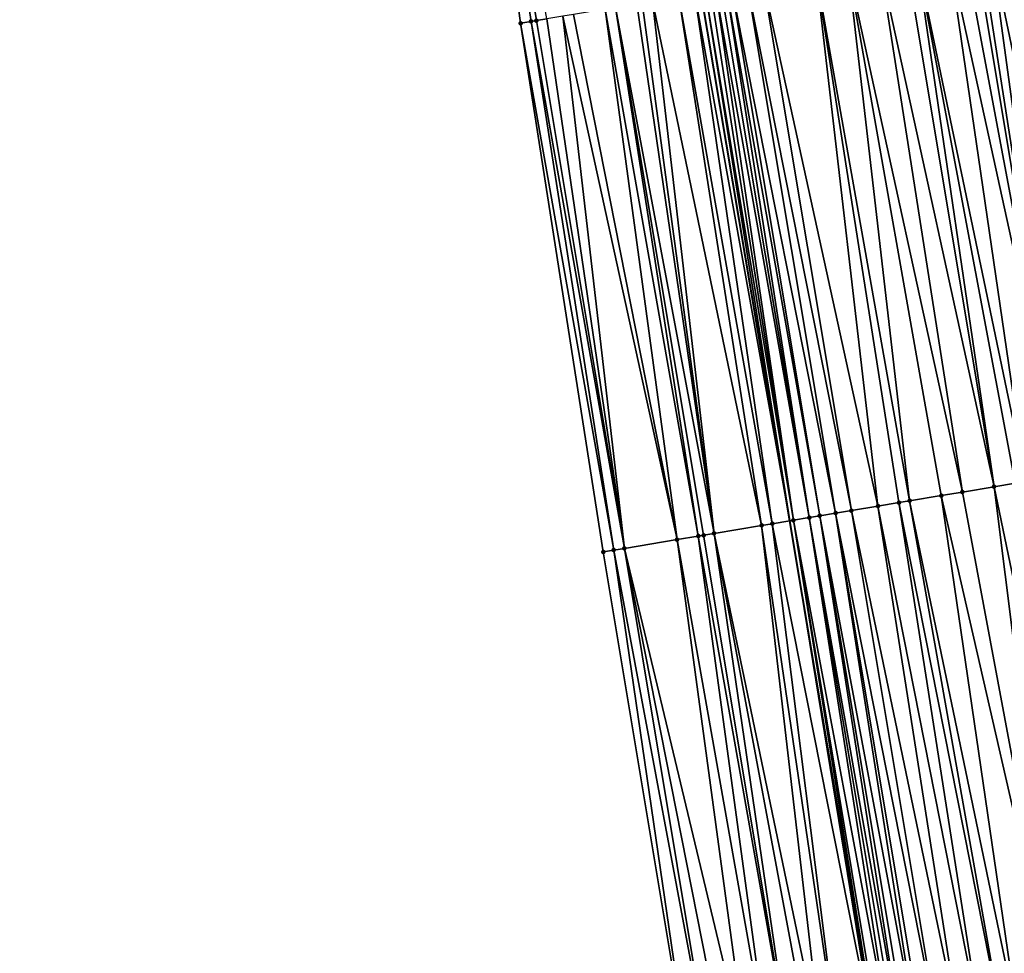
# Model space of a CAD drawing. Header units: feet. Extents: x 2004186 to 2014793, y 836912 to 864902.
# Tile 62 of 256: x 2010679 to 2010716, y 838825 to 838860. Entities that reach past the tile are written whole.
import ezdxf

# ---------------------------------------------------------------- set-up
doc = ezdxf.new("R2010")
doc.units = ezdxf.units.FT
doc.header["$LTSCALE"] = 100
doc.header["$MEASUREMENT"] = 0
for name, color, linetype, lineweight in [('EP_Travel Lane', 5, 'Continuous', 40), ('Road Shots', 4, 'Continuous', 200), ('Road X-Section', 30, 'Continuous', 13)]:
    doc.layers.add(name, color=color, linetype=linetype, lineweight=lineweight)
doc.layers.add('I-77 SB_MM21-27-Surface-Border', color=7, linetype='Continuous')
doc.layers.add('I-77 SB_MM21-27-Surface-TIN', color=7, linetype='Continuous')

msp = doc.modelspace()

# ---------------------------------------------------------------- linework, layer by layer
at = {"layer": 'EP_Travel Lane'}
msp.add_polyline3d([(2010737.655808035, 838663.5846829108, 336.5289589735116), (2010734.349612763, 838683.306958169, 336.1584794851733), (2010731.043587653, 838703.0282183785, 335.8164885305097), (2010727.737536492, 838722.7496339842, 335.445164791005), (2010724.431395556, 838742.4715851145, 335.0739262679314), (2010721.126314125, 838762.1872160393, 334.6534164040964), (2010717.823790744, 838781.8875875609, 334.2796812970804), (2010714.517765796, 838801.6088467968, 333.8752959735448), (2010711.211708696, 838821.3302978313, 333.5080483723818), (2010707.905695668, 838841.0514859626, 333.1194361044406), (2010704.599668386, 838860.7727591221, 332.7477164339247), (2010701.31809101, 838880.6679107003, 332.3697871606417), (2010698.178557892, 838900.2814350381, 331.9895608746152), (2010695.062147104, 838920.0207179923, 331.6087217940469), (2010691.951200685, 838939.7253897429, 331.2219086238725), (2010688.832852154, 838959.4769463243, 330.849229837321), (2010685.713309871, 838979.2360641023, 330.4957122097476), (2010682.557209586, 838998.9693545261, 330.1328863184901)], dxfattribs=at)
at = {"layer": 'I-77 SB_MM21-27-Surface-Border', "color": 3, "linetype": 'ByBlock', "lineweight": -2}
msp.add_polyline3d([(2010734.337000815, 838663.034767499, 336.496269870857), (2010730.282657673, 838682.6329244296, 336.1057350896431), (2010727.21508574, 838702.393204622, 335.7456162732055), (2010722.371591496, 838721.8600565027, 335.3682595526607), (2010718.711778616, 838741.5241396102, 335.0273288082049), (2010715.247907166, 838761.2123987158, 334.6093363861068), (2010711.581007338, 838780.8465231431, 334.2089059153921), (2010707.704265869, 838800.4728627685, 333.8067905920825), (2010704.2220327, 838820.1652578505, 333.4545269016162), (2010700.937210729, 838839.8897376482, 333.0523599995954), (2010697.849630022, 838859.6473225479, 332.6777965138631), (2010695.188057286, 838879.6877958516, 332.323686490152), (2010692.403490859, 838899.3273310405, 331.960470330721), (2010690.327000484, 838919.2361042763, 331.6040598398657), (2010688.825763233, 838939.2017480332, 331.2144851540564), (2010687.103591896, 838959.1882503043, 330.8689807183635), (2010684.204075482, 838978.9842045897, 330.4831046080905), (2010679.142003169, 838998.3987579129, 330.0737423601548)], dxfattribs=at)
at = {"layer": 'I-77 SB_MM21-27-Surface-TIN', "color": 128, "linetype": 'ByBlock', "lineweight": -2}
for points in [[(2010695.188057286, 838879.6877958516, 332.323686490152), (2010698.441436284, 838859.7461426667, 332.6917856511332), (2010698.835997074, 838859.8118829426, 332.6934834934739)], [(2010695.188057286, 838879.6877958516, 332.323686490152), (2010698.244163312, 838859.7132279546, 332.6885045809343), (2010698.441436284, 838859.7461426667, 332.6917856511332)], [(2010695.188057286, 838879.6877958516, 332.323686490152), (2010697.849630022, 838859.6473225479, 332.6777965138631), (2010698.244163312, 838859.7132279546, 332.6885045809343)], [(2010715.406969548, 838862.5764615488, 332.9550592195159), (2010715.012420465, 838862.5106509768, 332.9495257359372), (2010718.099997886, 838842.7530858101, 333.3281722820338)], [(2010716.19603713, 838862.70826635, 332.9761472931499), (2010715.406969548, 838862.5764615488, 332.9550592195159), (2010719.480867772, 838842.9837344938, 333.3649471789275)], [(2010715.406969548, 838862.5764615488, 332.9550592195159), (2010718.099997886, 838842.7530858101, 333.3281722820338), (2010719.480867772, 838842.9837344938, 333.3649471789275)], [(2010713.828786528, 838862.3131393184, 332.9285632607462), (2010712.645187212, 838862.1154197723, 332.8962575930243), (2010716.71911634, 838842.5225071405, 333.2952597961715)], [(2010714.420603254, 838862.4118966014, 332.9391238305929), (2010713.828786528, 838862.3131393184, 332.9285632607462), (2010718.099997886, 838842.7530858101, 333.3281722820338)], [(2010713.828786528, 838862.3131393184, 332.9285632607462), (2010716.71911634, 838842.5225071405, 333.2952597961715), (2010718.099997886, 838842.7530858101, 333.3281722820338)], [(2010714.815152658, 838862.4777052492, 332.9445523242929), (2010714.420603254, 838862.4118966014, 332.9391238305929), (2010718.099997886, 838842.7530858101, 333.3281722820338)], [(2010715.012420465, 838862.5106509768, 332.9495257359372), (2010714.815152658, 838862.4777052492, 332.9445523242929), (2010718.099997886, 838842.7530858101, 333.3281722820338)], [(2010711.264281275, 838861.8849875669, 332.8716956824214), (2010710.080652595, 838861.6874443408, 332.8490107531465), (2010714.3518624, 838842.1274001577, 333.2482572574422)], [(2010712.250643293, 838862.0495781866, 332.8890318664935), (2010711.264281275, 838861.8849875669, 332.8716956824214), (2010715.535491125, 838842.3249431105, 333.2711771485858)], [(2010711.264281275, 838861.8849875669, 332.8716956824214), (2010714.3518624, 838842.1274001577, 333.2482572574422), (2010715.535491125, 838842.3249431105, 333.2711771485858)], [(2010712.645187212, 838862.1154197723, 332.8962575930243), (2010712.250643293, 838862.0495781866, 332.8890318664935), (2010715.535491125, 838842.3249431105, 333.2711771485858)], [(2010712.645187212, 838862.1154197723, 332.8962575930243), (2010716.324568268, 838842.4566904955, 333.2893303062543), (2010716.71911634, 838842.5225071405, 333.2952597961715)], [(2010712.645187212, 838862.1154197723, 332.8962575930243), (2010715.535491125, 838842.3249431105, 333.2711771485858), (2010716.324568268, 838842.4566904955, 333.2893303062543)], [(2010708.897020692, 838861.4899204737, 332.827382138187), (2010706.924314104, 838861.160634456, 332.7869926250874), (2010711.195500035, 838841.600733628, 333.1934638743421)], [(2010710.080652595, 838861.6874443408, 332.8490107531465), (2010708.897020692, 838861.4899204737, 332.827382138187), (2010712.379132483, 838841.7982542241, 333.2151504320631)], [(2010708.897020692, 838861.4899204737, 332.827382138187), (2010711.984581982, 838841.7324521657, 333.2100256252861), (2010712.379132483, 838841.7982542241, 333.2151504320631)], [(2010708.897020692, 838861.4899204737, 332.827382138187), (2010711.195500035, 838841.600733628, 333.1934638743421), (2010711.984581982, 838841.7324521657, 333.2100256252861)], [(2010710.080652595, 838861.6874443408, 332.8490107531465), (2010713.562769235, 838841.9957489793, 333.2354114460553), (2010714.3518624, 838842.1274001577, 333.2482572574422)], [(2010710.080652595, 838861.6874443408, 332.8490107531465), (2010712.379132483, 838841.7982542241, 333.2151504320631), (2010713.562769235, 838841.9957489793, 333.2354114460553)], [(2010706.924314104, 838861.160634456, 332.7869926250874), (2010706.332525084, 838861.0617107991, 332.7673540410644), (2010710.209130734, 838841.4361867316, 333.1783486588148)], [(2010706.924314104, 838861.160634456, 332.7869926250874), (2010710.209130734, 838841.4361867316, 333.1783486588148), (2010711.195500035, 838841.600733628, 333.1934638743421)], [(2010704.359772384, 838860.7327016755, 332.7420730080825), (2010703.767942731, 838860.6340220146, 332.7357478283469), (2010707.250102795, 838840.9420659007, 333.1065154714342)], [(2010704.359772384, 838860.7327016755, 332.7420730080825), (2010707.905695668, 838841.0514859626, 333.1194361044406), (2010704.599668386, 838860.7727591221, 332.7477164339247)], [(2010704.359772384, 838860.7327016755, 332.7420730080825), (2010707.250102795, 838840.9420659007, 333.1065154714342), (2010707.905695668, 838841.0514859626, 333.1194361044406)], [(2010704.754310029, 838860.7985809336, 332.7513542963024), (2010704.599668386, 838860.7727591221, 332.7477164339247), (2010707.905695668, 838841.0514859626, 333.1194361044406)], [(2010704.951595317, 838860.8314216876, 332.7505999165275), (2010704.754310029, 838860.7985809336, 332.7513542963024), (2010708.039187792, 838841.0737661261, 333.1220670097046)], [(2010704.754310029, 838860.7985809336, 332.7513542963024), (2010707.905695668, 838841.0514859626, 333.1194361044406), (2010708.039187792, 838841.0737661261, 333.1220670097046)], [(2010705.148897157, 838860.864163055, 332.7444225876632), (2010704.951595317, 838860.8314216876, 332.7505999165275), (2010708.039187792, 838841.0737661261, 333.1220670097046)], [(2010705.346206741, 838860.8968579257, 332.7357082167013), (2010705.148897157, 838860.864163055, 332.7444225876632), (2010708.63102982, 838841.1723714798, 333.124362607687)], [(2010705.148897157, 838860.864163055, 332.7444225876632), (2010708.039187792, 838841.0737661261, 333.1220670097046), (2010708.63102982, 838841.1723714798, 333.124362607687)], [(2010705.54349662, 838860.9296711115, 332.7334496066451), (2010705.346206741, 838860.8968579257, 332.7357082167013), (2010708.63102982, 838841.1723714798, 333.124362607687)], [(2010705.740761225, 838860.9626360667, 332.7394721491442), (2010705.54349662, 838860.9296711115, 332.7334496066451), (2010709.025570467, 838841.2382327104, 333.1327517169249)], [(2010705.54349662, 838860.9296711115, 332.7334496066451), (2010708.63102982, 838841.1723714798, 333.124362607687), (2010709.025570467, 838841.2382327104, 333.1327517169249)], [(2010706.332525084, 838861.0617107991, 332.7673540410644), (2010705.740761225, 838860.9626360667, 332.7394721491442), (2010709.617329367, 838841.3373372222, 333.1625839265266)], [(2010705.740761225, 838860.9626360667, 332.7394721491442), (2010709.025570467, 838841.2382327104, 333.1327517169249), (2010709.617329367, 838841.3373372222, 333.1625839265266)], [(2010706.332525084, 838861.0617107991, 332.7673540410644), (2010709.617329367, 838841.3373372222, 333.1625839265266), (2010710.209130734, 838841.4361867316, 333.1783486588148)], [(2010702.189713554, 838860.3709769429, 332.7243747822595), (2010701.400588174, 838860.2395192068, 332.7222239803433), (2010705.080042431, 838840.5803503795, 333.0891305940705)], [(2010702.386991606, 838860.4038611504, 332.7259913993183), (2010702.189713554, 838860.3709769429, 332.7243747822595), (2010705.080042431, 838840.5803503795, 333.0891305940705)], [(2010702.781556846, 838860.469574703, 332.7262311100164), (2010702.386991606, 838860.4038611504, 332.7259913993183), (2010705.080042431, 838840.5803503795, 333.0891305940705)], [(2010703.767942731, 838860.6340220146, 332.7357478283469), (2010702.781556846, 838860.469574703, 332.7262311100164), (2010706.855550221, 838840.8762762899, 333.1020773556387)], [(2010702.781556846, 838860.469574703, 332.7262311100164), (2010705.080042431, 838840.5803503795, 333.0891305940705), (2010706.855550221, 838840.8762762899, 333.1020773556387)], [(2010703.767942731, 838860.6340220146, 332.7357478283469), (2010706.855550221, 838840.8762762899, 333.1020773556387), (2010707.250102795, 838840.9420659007, 333.1065154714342)], [(2010701.006038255, 838860.173713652, 332.716964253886), (2010699.822354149, 838859.9765032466, 332.7124393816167), (2010703.699111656, 838840.3500673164, 333.0725255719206)], [(2010701.400588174, 838860.2395192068, 332.7222239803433), (2010701.006038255, 838860.173713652, 332.716964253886), (2010704.488213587, 838840.4816658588, 333.0824676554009)], [(2010701.006038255, 838860.173713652, 332.716964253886), (2010703.699111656, 838840.3500673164, 333.0725255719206), (2010704.488213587, 838840.4816658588, 333.0824676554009)], [(2010701.400588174, 838860.2395192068, 332.7222239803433), (2010704.685493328, 838840.5145399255, 333.083542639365), (2010705.080042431, 838840.5803503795, 333.0891305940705)], [(2010701.400588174, 838860.2395192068, 332.7222239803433), (2010704.488213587, 838840.4816658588, 333.0824676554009), (2010704.685493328, 838840.5145399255, 333.083542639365)], [(2010698.244163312, 838859.7132279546, 332.6885045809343), (2010697.849630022, 838859.6473225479, 332.6777965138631), (2010701.331734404, 838839.9557007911, 333.0663712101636)], [(2010697.849630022, 838859.6473225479, 332.6777965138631), (2010700.937210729, 838839.8897376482, 333.0523599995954), (2010701.331734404, 838839.9557007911, 333.0663712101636)], [(2010698.441436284, 838859.7461426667, 332.6917856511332), (2010698.244163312, 838859.7132279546, 332.6885045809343), (2010701.726292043, 838840.0214599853, 333.0691313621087)], [(2010698.244163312, 838859.7132279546, 332.6885045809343), (2010701.331734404, 838839.9557007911, 333.0663712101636), (2010701.726292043, 838840.0214599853, 333.0691313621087)], [(2010698.835997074, 838859.8118829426, 332.6934834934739), (2010698.441436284, 838859.7461426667, 332.6917856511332), (2010701.726292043, 838840.0214599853, 333.0691313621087)], [(2010699.427802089, 838859.9107105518, 332.7078813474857), (2010698.835997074, 838859.8118829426, 332.6934834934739), (2010701.726292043, 838840.0214599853, 333.0691313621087)], [(2010699.822354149, 838859.9765032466, 332.7124393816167), (2010699.427802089, 838859.9107105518, 332.7078813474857), (2010703.699111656, 838840.3500673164, 333.0725255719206)], [(2010699.427802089, 838859.9107105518, 332.7078813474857), (2010701.726292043, 838840.0214599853, 333.0691313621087), (2010703.699111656, 838840.3500673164, 333.0725255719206)], [(2010716.324568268, 838842.4566904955, 333.2893303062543), (2010715.535491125, 838842.3249431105, 333.2711771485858), (2010719.609520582, 838822.7314280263, 333.6454113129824)], [(2010713.562769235, 838841.9957489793, 333.2354114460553), (2010712.379132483, 838841.7982542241, 333.2151504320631), (2010716.453154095, 838822.2047862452, 333.5927866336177)], [(2010714.3518624, 838842.1274001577, 333.2482572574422), (2010713.562769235, 838841.9957489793, 333.2354114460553), (2010718.03134687, 838822.4680499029, 333.6159893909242)], [(2010713.562769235, 838841.9957489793, 333.2354114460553), (2010716.453154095, 838822.2047862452, 333.5927866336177), (2010718.03134687, 838822.4680499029, 333.6159893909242)], [(2010715.535491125, 838842.3249431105, 333.2711771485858), (2010714.3518624, 838842.1274001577, 333.2482572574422), (2010718.03134687, 838822.4680499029, 333.6159893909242)], [(2010715.535491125, 838842.3249431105, 333.2711771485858), (2010718.03134687, 838822.4680499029, 333.6159893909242), (2010719.609520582, 838822.7314280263, 333.6454113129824)], [(2010711.195500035, 838841.600733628, 333.1934638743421), (2010710.209130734, 838841.4361867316, 333.1783486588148), (2010714.283163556, 838821.8426514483, 333.5528814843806)], [(2010711.984581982, 838841.7324521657, 333.2100256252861), (2010711.195500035, 838841.600733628, 333.1934638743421), (2010715.072249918, 838821.9743434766, 333.567753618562)], [(2010711.195500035, 838841.600733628, 333.1934638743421), (2010714.283163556, 838821.8426514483, 333.5528814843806), (2010715.072249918, 838821.9743434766, 333.567753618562)], [(2010712.379132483, 838841.7982542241, 333.2151504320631), (2010711.984581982, 838841.7324521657, 333.2100256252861), (2010715.861342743, 838822.105996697, 333.580517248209)], [(2010711.984581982, 838841.7324521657, 333.2100256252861), (2010715.072249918, 838821.9743434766, 333.567753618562), (2010715.861342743, 838822.105996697, 333.580517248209)], [(2010712.379132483, 838841.7982542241, 333.2151504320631), (2010715.861342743, 838822.105996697, 333.580517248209), (2010716.453154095, 838822.2047862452, 333.5927866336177)], [(2010709.025570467, 838841.2382327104, 333.1327517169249), (2010708.63102982, 838841.1723714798, 333.124362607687), (2010712.113242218, 838821.4801011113, 333.4903991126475)], [(2010709.617329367, 838841.3373372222, 333.1625839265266), (2010709.025570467, 838841.2382327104, 333.1327517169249), (2010712.704994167, 838821.5792473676, 333.5220492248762)], [(2010709.025570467, 838841.2382327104, 333.1327517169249), (2010712.310504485, 838821.5130801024, 333.4971588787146), (2010712.704994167, 838821.5792473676, 333.5220492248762)], [(2010709.025570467, 838841.2382327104, 333.1327517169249), (2010712.113242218, 838821.4801011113, 333.4903991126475), (2010712.310504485, 838821.5130801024, 333.4971588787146)], [(2010710.209130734, 838841.4361867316, 333.1783486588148), (2010709.617329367, 838841.3373372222, 333.1625839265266), (2010713.494063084, 838821.7110441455, 333.5426126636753)], [(2010709.617329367, 838841.3373372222, 333.1625839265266), (2010712.902252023, 838821.6122528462, 333.5302481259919), (2010713.494063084, 838821.7110441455, 333.5426126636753)], [(2010709.617329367, 838841.3373372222, 333.1625839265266), (2010712.704994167, 838821.5792473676, 333.5220492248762), (2010712.902252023, 838821.6122528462, 333.5302481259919)], [(2010710.209130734, 838841.4361867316, 333.1783486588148), (2010713.494063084, 838821.7110441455, 333.5426126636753), (2010714.283163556, 838821.8426514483, 333.5528814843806)], [(2010706.855550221, 838840.8762762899, 333.1020773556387), (2010705.080042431, 838840.5803503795, 333.0891305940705), (2010709.153990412, 838820.9873245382, 333.4926843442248)], [(2010707.250102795, 838840.9420659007, 333.1065154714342), (2010706.855550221, 838840.8762762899, 333.1020773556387), (2010709.745833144, 838821.0859256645, 333.4947163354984)], [(2010706.855550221, 838840.8762762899, 333.1020773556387), (2010709.153990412, 838820.9873245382, 333.4926843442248), (2010709.745833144, 838821.0859256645, 333.4947163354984)], [(2010707.250102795, 838840.9420659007, 333.1065154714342), (2010711.126769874, 838821.3161729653, 333.5091291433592), (2010707.905695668, 838841.0514859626, 333.1194361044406)], [(2010707.250102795, 838840.9420659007, 333.1065154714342), (2010709.745833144, 838821.0859256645, 333.4947163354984), (2010711.126769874, 838821.3161729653, 333.5091291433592)], [(2010708.039187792, 838841.0737661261, 333.1220670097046), (2010707.905695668, 838841.0514859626, 333.1194361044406), (2010711.211708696, 838821.3302978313, 333.5080483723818)], [(2010711.126769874, 838821.3161729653, 333.5091291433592), (2010711.211708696, 838821.3302978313, 333.5080483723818), (2010707.905695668, 838841.0514859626, 333.1194361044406)], [(2010708.63102982, 838841.1723714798, 333.124362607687), (2010708.039187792, 838841.0737661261, 333.1220670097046), (2010711.718668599, 838821.4144378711, 333.4928935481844)], [(2010708.039187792, 838841.0737661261, 333.1220670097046), (2010711.211708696, 838821.3302978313, 333.5080483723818), (2010711.324060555, 838821.3489813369, 333.506618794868)], [(2010708.039187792, 838841.0737661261, 333.1220670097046), (2010711.324060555, 838821.3489813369, 333.506618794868), (2010711.718668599, 838821.4144378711, 333.4928935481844)], [(2010708.63102982, 838841.1723714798, 333.124362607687), (2010711.915962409, 838821.4472274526, 333.489362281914), (2010712.113242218, 838821.4801011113, 333.4903991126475)], [(2010708.63102982, 838841.1723714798, 333.124362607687), (2010711.718668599, 838821.4144378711, 333.4928935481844), (2010711.915962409, 838821.4472274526, 333.489362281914)], [(2010704.685493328, 838840.5145399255, 333.083542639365), (2010704.488213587, 838840.4816658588, 333.0824676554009), (2010707.97031873, 838820.7900395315, 333.4841241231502)], [(2010705.080042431, 838840.5803503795, 333.0891305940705), (2010704.685493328, 838840.5145399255, 333.083542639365), (2010707.97031873, 838820.7900395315, 333.4841241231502)], [(2010705.080042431, 838840.5803503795, 333.0891305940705), (2010708.75944001, 838820.9215218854, 333.4876041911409), (2010709.153990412, 838820.9873245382, 333.4926843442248)], [(2010705.080042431, 838840.5803503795, 333.0891305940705), (2010707.97031873, 838820.7900395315, 333.4841241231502), (2010708.75944001, 838820.9215218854, 333.4876041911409)], [(2010703.699111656, 838840.3500673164, 333.0725255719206), (2010701.726292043, 838840.0214599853, 333.0691313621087), (2010706.392083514, 838820.5270307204, 333.474767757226)], [(2010704.488213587, 838840.4816658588, 333.0824676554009), (2010703.699111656, 838840.3500673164, 333.0725255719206), (2010707.181206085, 838820.6585053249, 333.4778267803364)], [(2010703.699111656, 838840.3500673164, 333.0725255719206), (2010706.392083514, 838820.5270307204, 333.474767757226), (2010707.181206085, 838820.6585053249, 333.4778267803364)], [(2010704.488213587, 838840.4816658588, 333.0824676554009), (2010707.181206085, 838820.6585053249, 333.4778267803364), (2010707.97031873, 838820.7900395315, 333.4841241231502)], [(2010701.331734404, 838839.9557007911, 333.0663712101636), (2010700.937210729, 838839.8897376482, 333.0523599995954), (2010704.2220327, 838820.1652578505, 333.4545269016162)], [(2010701.726292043, 838840.0214599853, 333.0691313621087), (2010701.331734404, 838839.9557007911, 333.0663712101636), (2010705.011140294, 838820.296822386, 333.4624720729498)], [(2010701.331734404, 838839.9557007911, 333.0663712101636), (2010704.2220327, 838820.1652578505, 333.4545269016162), (2010705.011140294, 838820.296822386, 333.4624720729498)], [(2010701.726292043, 838840.0214599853, 333.0691313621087), (2010705.602968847, 838820.3955086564, 333.4691301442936), (2010706.392083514, 838820.5270307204, 333.474767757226)], [(2010701.726292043, 838840.0214599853, 333.0691313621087), (2010705.011140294, 838820.296822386, 333.4624720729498), (2010705.602968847, 838820.3955086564, 333.4691301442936)]]:
    msp.add_3dface(points, dxfattribs=at)
at = {"layer": 'Road Shots', "lineweight": 100}
for p in [(2010697.849630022, 838859.6473225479, 332.6777965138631), (2010698.244163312, 838859.7132279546, 332.6885045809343), (2010698.441436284, 838859.7461426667, 332.6917856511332), (2010713.562769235, 838841.9957489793, 333.2354114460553), (2010714.3518624, 838842.1274001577, 333.2482572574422), (2010715.535491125, 838842.3249431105, 333.2711771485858), (2010711.195500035, 838841.600733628, 333.1934638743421), (2010711.984581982, 838841.7324521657, 333.2100256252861), (2010712.379132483, 838841.7982542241, 333.2151504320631), (2010709.025570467, 838841.2382327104, 333.1327517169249), (2010709.617329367, 838841.3373372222, 333.1625839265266), (2010710.209130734, 838841.4361867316, 333.1783486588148), (2010706.855550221, 838840.8762762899, 333.1020773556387), (2010707.250102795, 838840.9420659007, 333.1065154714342), (2010708.039187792, 838841.0737661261, 333.1220670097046), (2010708.63102982, 838841.1723714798, 333.124362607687), (2010704.685493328, 838840.5145399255, 333.083542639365), (2010705.080042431, 838840.5803503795, 333.0891305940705), (2010703.699111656, 838840.3500673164, 333.0725255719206), (2010704.488213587, 838840.4816658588, 333.0824676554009), (2010700.937210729, 838839.8897376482, 333.0523599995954), (2010701.331734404, 838839.9557007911, 333.0663712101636), (2010701.726292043, 838840.0214599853, 333.0691313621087)]:
    msp.add_point(p, dxfattribs=at)
at = {"layer": 'Road X-Section', "extrusion": (0.1642445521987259, -0.9862447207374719, 0.01857627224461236), "elevation": -497068.5507788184, "flags": 128}
msp.add_lwpolyline([(2121184.284806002, 9568.009516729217), (2121184.684806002, 9568.020226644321), (2121184.884806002, 9568.023508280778), (2121185.284806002, 9568.025206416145), (2121185.884806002, 9568.039606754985), (2121186.284806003, 9568.044165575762), (2121187.484806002, 9568.048691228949), (2121187.884806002, 9568.053951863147), (2121188.684806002, 9568.056103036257), (2121188.884806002, 9568.057719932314), (2121189.284806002, 9568.057959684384), (2121190.284806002, 9568.067478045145), (2121190.884806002, 9568.073804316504), (2121191.284806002, 9568.083087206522), (2121191.484806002, 9568.082332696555), (2121191.684806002, 9568.076154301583), (2121191.884806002, 9568.067438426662), (2121192.084806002, 9568.06517942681), (2121192.284806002, 9568.071203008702), (2121192.884806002, 9568.099089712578), (2121193.484806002, 9568.118731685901), (2121195.484806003, 9568.159128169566), (2121196.684806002, 9568.180760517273), (2121197.884806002, 9568.203449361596), (2121198.884806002, 9568.22078853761), (2121199.284806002, 9568.228015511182), (2121200.484806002, 9568.260326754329), (2121201.084806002, 9568.270889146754), (2121201.484806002, 9568.276318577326), (2121201.684806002, 9568.281292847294), (2121202.084806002, 9568.286827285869), (2121202.884806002, 9568.307918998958), (2121203.484806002, 9568.330115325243), (2121204.284806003, 9568.346887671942), (2121204.884806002, 9568.364242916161), (2121206.284806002, 9568.389647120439), (2121207.084806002, 9568.401673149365), (2121208.284806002, 9568.42204546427), (2121209.884806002, 9568.453500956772), (2121210.084806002, 9568.459050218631), (2121211.084806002, 9568.475336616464), (2121211.284806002, 9568.480342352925), (2121212.084806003, 9568.49446302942), (2121213.884806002, 9568.533067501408), (2121214.884806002, 9568.555791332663), (2121215.484806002, 9568.565964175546), (2121215.884806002, 9568.568004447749), (2121216.284806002, 9568.564607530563), (2121216.684806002, 9568.56455648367), (2121218.684806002, 9568.524709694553), (2121220.084806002, 9568.49665842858), (2121221.284806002, 9568.478342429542), (2121221.484806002, 9568.476509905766), (2121221.684806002, 9568.472509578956), (2121221.884806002, 9568.471509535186), (2121223.684806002, 9568.44586661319), (2121224.284806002, 9568.441604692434), (2121225.484806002, 9568.421465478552), (2121226.684806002, 9568.39685028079), (2121227.484806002, 9568.37031850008), (2121227.884806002, 9568.359232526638), (2121228.084806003, 9568.346900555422), (2121228.284806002, 9568.341092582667), (2121228.684806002, 9568.350895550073), (2121228.884806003, 9568.352437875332), (2121229.084806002, 9568.349824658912), (2121229.284806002, 9568.342430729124), (2121230.284806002, 9568.297973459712), (2121230.684806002, 9568.282948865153), (2121231.484806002, 9568.243497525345), (2121232.084806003, 9568.214027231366), (2121232.284806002, 9568.206381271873), (2121232.684806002, 9568.206033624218), (2121232.884806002, 9568.199950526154), (2121233.084806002, 9568.18918917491), (2121233.684806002, 9568.145510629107), (2121233.884806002, 9568.13373546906), (2121234.284806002, 9568.115337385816), (2121234.684806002, 9568.091485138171), (2121235.084806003, 9568.08279272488), (2121235.284806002, 9568.07041748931)], dxfattribs=at)
at = {"layer": 'Road X-Section', "extrusion": (0.1642451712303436, -0.9862484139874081, 0.0183736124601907), "elevation": -497050.4717429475, "flags": 128}
msp.add_lwpolyline([(2121184.086755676, 9467.26326082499), (2121184.486755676, 9467.277274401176), (2121184.886755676, 9467.280035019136), (2121186.886755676, 9467.283429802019), (2121187.686755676, 9467.293373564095), (2121187.886755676, 9467.294448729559), (2121188.286755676, 9467.300037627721), (2121190.086755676, 9467.312986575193), (2121190.486755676, 9467.317425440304), (2121191.286755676, 9467.33297960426), (2121191.886755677, 9467.335275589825), (2121192.286755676, 9467.34366611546), (2121192.886755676, 9467.37350336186), (2121193.486755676, 9467.389270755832), (2121194.486755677, 9467.404388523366), (2121195.286755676, 9467.420953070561), (2121195.686755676, 9467.426078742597), (2121196.886755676, 9467.446343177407), (2121197.686755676, 9467.459191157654), (2121198.886755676, 9467.482114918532), (2121199.686755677, 9467.500271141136), (2121200.086755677, 9467.506201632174), (2121201.486755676, 9467.539119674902), (2121202.886755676, 9467.57590078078), (2121203.086755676, 9467.579654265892), (2121203.686755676, 9467.595743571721), (2121204.086755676, 9467.604663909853), (2121204.286755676, 9467.604326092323), (2121204.486755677, 9467.60922251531), (2121204.686755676, 9467.611109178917), (2121205.086755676, 9467.626556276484), (2121205.886755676, 9467.641211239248), (2121206.286755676, 9467.647471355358), (2121206.486755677, 9467.64853689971), (2121207.486755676, 9467.663351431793), (2121209.286755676, 9467.70159416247), (2121209.686755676, 9467.71325989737), (2121211.286755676, 9467.745175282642), (2121212.086755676, 9467.759587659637), (2121213.486755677, 9467.788573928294), (2121214.286755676, 9467.804522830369), (2121214.886755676, 9467.815898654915), (2121215.486755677, 9467.823717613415), (2121215.886755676, 9467.823550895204), (2121216.086755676, 9467.818607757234), (2121216.286755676, 9467.821367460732), (2121216.686755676, 9467.818448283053), (2121216.886755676, 9467.814199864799), (2121217.486755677, 9467.80595816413), (2121219.486755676, 9467.765233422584), (2121220.086755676, 9467.752829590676), (2121221.886755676, 9467.72629564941), (2121222.886755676, 9467.714575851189), (2121223.686755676, 9467.701271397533), (2121224.486755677, 9467.692304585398), (2121225.686755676, 9467.675256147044), (2121226.686755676, 9467.654779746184), (2121227.286755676, 9467.640321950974), (2121227.486755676, 9467.630891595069), (2121227.886755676, 9467.619570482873), (2121228.086755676, 9467.609634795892), (2121228.286755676, 9467.603340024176), (2121228.686755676, 9467.604692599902), (2121228.886755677, 9467.603149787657), (2121229.086755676, 9467.59673613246), (2121229.286755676, 9467.581724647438), (2121229.486755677, 9467.569882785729), (2121229.886755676, 9467.553812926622), (2121230.086755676, 9467.544518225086), (2121230.486755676, 9467.53195539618), (2121230.686755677, 9467.529936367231), (2121231.486755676, 9467.495203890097), (2121231.886755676, 9467.4705978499), (2121233.686755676, 9467.383706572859), (2121234.086755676, 9467.372753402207), (2121234.486755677, 9467.343053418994), (2121234.886755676, 9467.323531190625), (2121235.086755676, 9467.315486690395), (2121235.486755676, 9467.294452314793)], dxfattribs=at)
at = {"layer": 'Road X-Section', "extrusion": (0.164244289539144, -0.9862432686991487, 0.01865551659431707), "elevation": -497027.8344470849, "flags": 128}
msp.add_lwpolyline([(2121184.074582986, 9607.43751582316), (2121184.874582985, 9607.445462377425), (2121185.474582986, 9607.452121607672), (2121186.274582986, 9607.457760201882), (2121187.074582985, 9607.460819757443), (2121187.874582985, 9607.467118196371), (2121188.674582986, 9607.4705988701), (2121189.074582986, 9607.475679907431), (2121189.674582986, 9607.477712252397), (2121191.074582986, 9607.492127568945), (2121191.274582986, 9607.489616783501), (2121191.674582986, 9607.475889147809), (2121191.874582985, 9607.472357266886), (2121192.074582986, 9607.473394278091), (2121192.274582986, 9607.480155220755), (2121192.674582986, 9607.505049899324), (2121192.874582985, 9607.513250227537), (2121193.474582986, 9607.525616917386), (2121194.274582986, 9607.535887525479), (2121195.074582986, 9607.550762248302), (2121195.874582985, 9607.563528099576), (2121196.474582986, 9607.57579962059), (2121198.074582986, 9607.59900641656), (2121199.674582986, 9607.628433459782), (2121200.674582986, 9607.652564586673), (2121202.074582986, 9607.674470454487), (2121202.874582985, 9607.693845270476), (2121203.274582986, 9607.706589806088), (2121203.474582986, 9607.710554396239), (2121203.674582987, 9607.710891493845), (2121204.074582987, 9607.715898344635), (2121204.874582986, 9607.739417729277), (2121205.674582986, 9607.759803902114), (2121206.274582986, 9607.769918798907), (2121206.874582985, 9607.77620189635), (2121208.074582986, 9607.799666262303), (2121208.874582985, 9607.816593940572), (2121209.474582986, 9607.827672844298), (2121210.474582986, 9607.850670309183), (2121211.074582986, 9607.862545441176), (2121211.674582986, 9607.871255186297), (2121213.874582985, 9607.915853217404), (2121214.874582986, 9607.936108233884), (2121215.474582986, 9607.943287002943), (2121216.074582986, 9607.942581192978), (2121216.474582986, 9607.94544561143), (2121216.674582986, 9607.941487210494), (2121216.874582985, 9607.935474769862), (2121218.074582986, 9607.914117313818), (2121219.474582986, 9607.886077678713), (2121220.074582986, 9607.87335398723), (2121221.874582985, 9607.845865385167), (2121222.874582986, 9607.83621371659), (2121225.074582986, 9607.805393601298), (2121225.474582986, 9607.800307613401), (2121226.874582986, 9607.773416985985), (2121227.074582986, 9607.767764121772), (2121227.474582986, 9607.750866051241), (2121227.674582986, 9607.74580769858), (2121227.874582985, 9607.737907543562), (2121228.274582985, 9607.715067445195), (2121228.474582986, 9607.711871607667), (2121228.874582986, 9607.716375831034), (2121229.074582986, 9607.712288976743), (2121229.274582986, 9607.698262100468), (2121229.474582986, 9607.687207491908), (2121230.274582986, 9607.657103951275), (2121230.474582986, 9607.650731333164), (2121230.674582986, 9607.653596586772), (2121230.874582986, 9607.64652803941), (2121231.474582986, 9607.61686724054), (2121232.074582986, 9607.584044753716), (2121233.874582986, 9607.49320480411), (2121234.674582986, 9607.452232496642), (2121235.474582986, 9607.412688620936)], dxfattribs=at)

doc.saveas('drawing.dxf')
